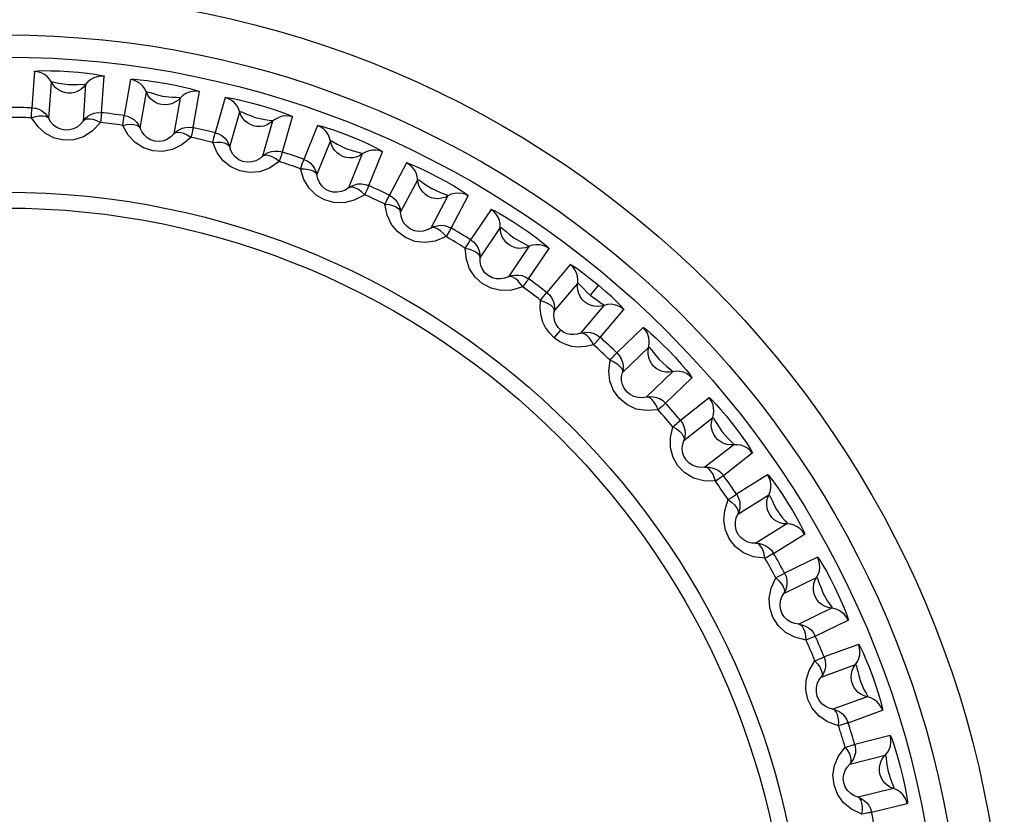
# Model space of a CAD drawing. Header units: millimetres. Extents: x 1158 to 2229, y -395 to 862.
# Tile 29 of 52: x 1784.62 to 1793.49, y 343.62 to 350.78. Entities that reach past the tile are written whole.
import ezdxf

# ---------------------------------------------------------------- set-up
doc = ezdxf.new("R2010")
doc.units = ezdxf.units.MM
doc.header["$LTSCALE"] = 30.734
doc.layers.get('0').update_dxf_attribs({"linetype": 'CONTINUOUS'})

msp = doc.modelspace()

# ---------------------------------------------------------------- linework, layer by layer
for p, q in [((1784.7517, 350.3122), (1784.7289, 349.9839)), ((1784.8832, 349.8862), (1784.9062, 350.2143)), ((1784.9061, 350.2143), (1784.9133, 350.2181)), ((1784.9133, 350.2181), (1784.9722, 350.2064)), ((1785.2137, 350.1927), (1785.1907, 349.8647)), ((1785.3571, 349.94), (1785.3802, 350.2682)), ((1785.6175, 350.2391), (1785.5605, 349.915)), ((1785.7038, 349.8017), (1785.7609, 350.1256)), ((1786.1807, 349.8056), (1786.238, 350.1297)), ((1786.0644, 350.072), (1786.0073, 349.7482)), ((1786.4709, 350.0759), (1786.3803, 349.7595)), ((1786.511, 349.6319), (1786.6016, 349.948)), ((1786.8979, 349.863), (1786.8073, 349.547)), ((1786.9857, 349.586), (1787.0765, 349.9022)), ((1787.3026, 349.8244), (1787.1794, 349.5192)), ((1787.296, 349.3787), (1787.4192, 349.6836)), ((1787.4192, 349.6836), (1787.4272, 349.685)), ((1787.4272, 349.685), (1787.4796, 349.6557)), ((1787.705, 349.5681), (1787.5818, 349.2632)), ((1787.7633, 349.2833), (1787.8867, 349.5884)), ((1788.1034, 349.4874), (1787.949, 349.1967)), ((1788.0503, 349.0448), (1788.2047, 349.3351)), ((1788.4768, 349.1904), (1788.3225, 348.9)), ((1788.5051, 348.9011), (1788.6597, 349.1916)), ((1788.8646, 349.0684), (1788.6807, 348.7956)), ((1788.7655, 348.6338), (1788.9494, 348.9064)), ((1789.069, 348.8134), (1789.1462, 348.7691)), ((1789.205, 348.7341), (1789.0211, 348.4615)), ((1789.2028, 348.4434), (1789.3869, 348.7161)), ((1789.5779, 348.5723), (1789.3665, 348.3201)), ((1789.4339, 348.1504), (1789.6453, 348.4023)), ((1789.6453, 348.4023), (1789.651, 348.4012)), ((1789.8323, 348.3853), (1789.7574, 348.2961)), ((1789.8814, 348.2041), (1789.67, 347.9522)), ((1789.8489, 347.9153), (1790.0605, 348.1673)), ((1789.4345, 347.9113), (1789.4922, 347.9801)), ((1790.2353, 348.0042), (1789.9987, 347.7755)), ((1790.0481, 347.5997), (1790.2846, 347.8281)), ((1790.4987, 347.6064), (1790.2622, 347.378)), ((1790.4362, 347.3225), (1790.673, 347.551)), ((1790.8298, 347.3706), (1790.5706, 347.1679)), ((1790.6013, 346.9879), (1790.8604, 347.1903)), ((1791.0502, 346.9474), (1790.7911, 346.745)), ((1790.9583, 346.6716), (1791.2177, 346.8741)), ((1791.3549, 346.6783), (1791.0759, 346.5038)), ((1791.0876, 346.3215), (1791.3664, 346.4958)), ((1791.5298, 346.2344), (1791.2509, 346.0601)), ((1791.4096, 345.9697), (1791.6887, 346.144)), ((1791.8046, 345.9349), (1791.5089, 345.7905)), ((1791.5015, 345.608), (1791.7971, 345.7522)), ((1791.9322, 345.4751), (1791.6366, 345.331)), ((1791.785, 345.2245), (1792.0808, 345.3686)), ((1792.1742, 345.1486), (1791.8651, 345.0359)), ((1791.8386, 344.8552), (1792.1476, 344.9676)), ((1792.253, 344.678), (1791.944, 344.5655)), ((1792.0805, 344.4441), (1792.3897, 344.5565)), ((1792.4596, 344.3279), (1792.1404, 344.2482)), ((1792.0952, 344.0712), (1792.4142, 344.1508)), ((1792.4888, 343.8517), (1792.1697, 343.7721)), ((1792.2927, 343.6371), (1792.612, 343.7166))]:
    msp.add_line(p, q)
for points in [[(1784.7479, 350.3123), (1784.7599, 350.3156), (1784.7895, 350.3179), (1784.8382, 350.319), (1784.9016, 350.3184), (1784.9775, 350.3158), (1785.0604, 350.311), (1785.1476, 350.304), (1785.2294, 350.2956), (1785.2957, 350.2869), (1785.3457, 350.2788), (1785.3746, 350.2724), (1785.384, 350.2678)], [(1784.8892, 350.2412), (1784.8678, 350.2647), (1784.8424, 350.2842), (1784.8139, 350.2989), (1784.7834, 350.3083), (1784.7517, 350.3122)], [(1785.0538, 350.1168), (1785.024, 350.1214), (1784.9951, 350.1311), (1784.968, 350.1456), (1784.9437, 350.1647), (1784.9228, 350.1877), (1784.8892, 350.2412)], [(1784.9722, 350.2064), (1785.0593, 350.1932), (1785.1069, 350.1938), (1785.1476, 350.1941)], [(1785.2137, 350.1927), (1785.1941, 350.1694), (1785.1708, 350.1497), (1785.1445, 350.1342), (1785.1158, 350.1233), (1785.0853, 350.1174), (1785.0538, 350.1168)], [(1785.1476, 350.1941), (1785.2073, 350.1976), (1785.2137, 350.1928)], [(1785.3802, 350.2682), (1785.3492, 350.2689), (1785.3181, 350.2641), (1785.288, 350.2538), (1785.2598, 350.2382), (1785.2348, 350.2177), (1785.2137, 350.1929)], [(1785.6138, 350.2396), (1785.6255, 350.2417), (1785.655, 350.2409), (1785.7039, 350.2368), (1785.7673, 350.2296), (1785.8429, 350.219), (1785.9247, 350.2056), (1786.0083, 350.19), (1786.0868, 350.1737), (1786.1525, 350.158), (1786.2028, 350.1443), (1786.2318, 350.1348), (1786.2416, 350.1289)], [(1785.7468, 350.1541), (1785.728, 350.1798), (1785.7048, 350.2018), (1785.678, 350.2194), (1785.6486, 350.2319), (1785.6175, 350.2391)], [(1785.8976, 350.0132), (1785.8683, 350.021), (1785.8406, 350.0336), (1785.8152, 350.0508), (1785.793, 350.0723), (1785.7747, 350.0975), (1785.7468, 350.1541)], [(1785.7608, 350.1256), (1785.769, 350.1277), (1785.7914, 350.1215), (1785.8238, 350.1121), (1785.8605, 350.102), (1785.9045, 350.0903)], [(1786.238, 350.1297), (1786.2072, 350.1336), (1786.1758, 350.132), (1786.1447, 350.125), (1786.1151, 350.1124), (1786.0881, 350.0946), (1786.0645, 350.0721)], [(1786.0644, 350.072), (1786.0425, 350.0509), (1786.0173, 350.0337), (1785.9896, 350.021), (1785.9598, 350.0132), (1785.9289, 350.0105), (1785.8976, 350.0132)], [(1785.9045, 350.0903), (1785.9926, 350.0797), (1786.0328, 350.0789), (1786.0583, 350.0781), (1786.0645, 350.0721)], [(1786.4672, 350.0768), (1786.4792, 350.0776), (1786.5084, 350.0737), (1786.5566, 350.0646), (1786.6189, 350.0509), (1786.693, 350.0323), (1786.7729, 350.0104), (1786.8545, 349.9863), (1786.9308, 349.9618), (1786.9945, 349.9393), (1787.0431, 349.9205), (1787.071, 349.9079), (1787.0801, 349.9011)], [(1786.5906, 349.9779), (1786.5746, 350.0054), (1786.5538, 350.0297), (1786.529, 350.05), (1786.5011, 350.0655), (1786.4709, 350.0759)], [(1784.7258, 349.8942), (1784.7267, 349.9187), (1784.7272, 349.94), (1784.7277, 349.9577), (1784.7281, 349.9711), (1784.7283, 349.9799), (1784.7285, 349.9839)], [(1784.7289, 349.9839), (1784.7611, 349.9799), (1784.7918, 349.9703), (1784.82, 349.9557), (1784.845, 349.9364), (1784.8664, 349.913), (1784.8833, 349.8861)], [(1785.1906, 349.8646), (1785.2105, 349.8883), (1785.2342, 349.9082), (1785.2606, 349.9236), (1785.2899, 349.9345), (1785.3225, 349.9403), (1785.3571, 349.94)], [(1785.3511, 349.9405), (1785.3535, 349.9389), (1785.358, 349.9359), (1785.3589, 349.9318), (1785.3559, 349.9263), (1785.3548, 349.9189), (1785.3542, 349.9094)], [(1786.7258, 349.822), (1786.6975, 349.8327), (1786.6713, 349.8482), (1786.6478, 349.868), (1786.628, 349.8917), (1786.6124, 349.9186), (1786.5906, 349.9779)], [(1786.6016, 349.9481), (1786.6099, 349.9493), (1786.6316, 349.9408), (1786.6628, 349.9281), (1786.6982, 349.9142), (1786.7408, 349.8979)], [(1784.7258, 349.8942), (1784.7614, 349.9051), (1784.7952, 349.9112), (1784.8255, 349.9123), (1784.851, 349.9084), (1784.8706, 349.8995), (1784.8832, 349.8862)], [(1785.3477, 349.8507), (1785.2739, 349.7747), (1785.1947, 349.7233), (1785.1069, 349.6969), (1785.0177, 349.6936), (1784.9321, 349.7118), (1784.8527, 349.7514), (1784.7847, 349.812), (1784.7258, 349.8942)], [(1785.1907, 349.8647), (1785.1678, 349.8362), (1785.139, 349.8123), (1785.105, 349.7943), (1785.0672, 349.7842), (1785.0276, 349.783), (1784.9892, 349.7909), (1784.9551, 349.8065), (1784.9257, 349.8284), (1784.9015, 349.8555), (1784.8832, 349.8862)], [(1785.3477, 349.8507), (1785.3133, 349.8669), (1785.2815, 349.8772), (1785.2514, 349.8822), (1785.2256, 349.8822), (1785.2056, 349.8765), (1785.1907, 349.8647)], [(1785.3542, 349.9094), (1785.3496, 349.8686), (1785.3477, 349.8507)], [(1785.548, 349.8261), (1785.5515, 349.8504), (1785.5542, 349.8716), (1785.5565, 349.8891), (1785.5584, 349.9023), (1785.5595, 349.911), (1785.5601, 349.915)], [(1785.548, 349.8261), (1785.5846, 349.8332), (1785.6188, 349.8358), (1785.6491, 349.8337), (1785.6741, 349.8271), (1785.6926, 349.8163), (1785.7038, 349.8017)], [(1785.5605, 349.915), (1785.5921, 349.9077), (1785.6216, 349.8949), (1785.6481, 349.8774), (1785.671, 349.8556), (1785.6898, 349.8301), (1785.7038, 349.8016)], [(1786.8979, 349.863), (1786.874, 349.8443), (1786.8471, 349.8299), (1786.8181, 349.8201), (1786.7878, 349.8154), (1786.7567, 349.816), (1786.7258, 349.822)], [(1786.7408, 349.8979), (1786.8273, 349.8782), (1786.8671, 349.8732), (1786.8924, 349.8698), (1786.898, 349.8631)], [(1787.0765, 349.9022), (1787.0463, 349.9093), (1787.015, 349.9111), (1786.9833, 349.9073), (1786.9526, 349.8979), (1786.9238, 349.883), (1786.898, 349.8631)], [(1786.162, 349.7178), (1786.0806, 349.6499), (1785.9964, 349.6071), (1785.9064, 349.5901), (1785.8174, 349.5961), (1785.7342, 349.6231), (1785.6594, 349.6708), (1785.5981, 349.7382), (1785.548, 349.8261)], [(1786.0073, 349.7482), (1785.9815, 349.7223), (1785.9505, 349.7015), (1785.9147, 349.6872), (1785.8761, 349.681), (1785.8366, 349.6839), (1785.7992, 349.6958), (1785.7669, 349.7149), (1785.7399, 349.7398), (1785.7187, 349.7692), (1785.7038, 349.8017)], [(1786.0072, 349.7481), (1786.0295, 349.7696), (1786.0551, 349.7869), (1786.0829, 349.7994), (1786.1132, 349.8072), (1786.1463, 349.8096), (1786.1807, 349.8056)], [(1786.162, 349.7178), (1786.1294, 349.7375), (1786.0989, 349.7511), (1786.0695, 349.7593), (1786.0438, 349.7619), (1786.0233, 349.7584), (1786.0073, 349.7482)], [(1786.1746, 349.7756), (1786.1658, 349.7354), (1786.162, 349.7178)], [(1786.1748, 349.8068), (1786.177, 349.805), (1786.1812, 349.8015), (1786.1816, 349.7973), (1786.178, 349.7922), (1786.1762, 349.7849), (1786.1746, 349.7756)], [(1786.3586, 349.6724), (1786.3646, 349.6963), (1786.3695, 349.717), (1786.3737, 349.7342), (1786.3769, 349.7472), (1786.3789, 349.7557), (1786.3799, 349.7596)], [(1786.3803, 349.7595), (1786.411, 349.749), (1786.439, 349.7332), (1786.4636, 349.713), (1786.484, 349.689), (1786.5001, 349.6616), (1786.511, 349.6318)], [(1787.299, 349.8257), (1787.3114, 349.8252), (1787.3402, 349.8182), (1787.3869, 349.8042), (1787.4471, 349.7841), (1787.5184, 349.7581), (1787.5959, 349.7279), (1787.6766, 349.6943), (1787.7519, 349.661), (1787.8122, 349.6323), (1787.8572, 349.6091), (1787.8827, 349.5942), (1787.8902, 349.5868)], [(1787.4114, 349.7144), (1787.3983, 349.7434), (1787.3802, 349.7698), (1787.3576, 349.7926), (1787.3315, 349.8109), (1787.3026, 349.8244)], [(1786.3586, 349.6724), (1786.3958, 349.6757), (1786.4301, 349.6747), (1786.46, 349.6695), (1786.4841, 349.6603), (1786.5014, 349.6476), (1786.511, 349.6319)], [(1786.958, 349.5006), (1786.8699, 349.4416), (1786.7817, 349.4078), (1786.6904, 349.4003), (1786.6025, 349.4156), (1786.5226, 349.4511), (1786.4532, 349.5063), (1786.3992, 349.5798), (1786.3586, 349.6724)], [(1787.5296, 349.5453), (1787.5026, 349.5589), (1787.4781, 349.577), (1787.4568, 349.5992), (1787.4395, 349.6248), (1787.4269, 349.6532), (1787.4114, 349.7144)], [(1787.4796, 349.6557), (1787.5584, 349.6162), (1787.6038, 349.6021), (1787.6426, 349.5898)], [(1786.8073, 349.547), (1786.7789, 349.5239), (1786.7458, 349.5064), (1786.7088, 349.4959), (1786.6698, 349.4938), (1786.6308, 349.5009), (1786.5948, 349.5166), (1786.5647, 349.539), (1786.5405, 349.5666), (1786.5225, 349.598), (1786.511, 349.6319)], [(1786.8072, 349.5469), (1786.8316, 349.5659), (1786.8588, 349.5804), (1786.8878, 349.59), (1786.9188, 349.5946), (1786.9519, 349.5935), (1786.9857, 349.586)], [(1786.9799, 349.5877), (1786.982, 349.5857), (1786.9858, 349.5818), (1786.9858, 349.5776), (1786.9816, 349.5729), (1786.979, 349.5658), (1786.9765, 349.5567)], [(1787.705, 349.5681), (1787.6792, 349.552), (1787.651, 349.5404), (1787.6212, 349.5337), (1787.5905, 349.5322), (1787.5596, 349.5361), (1787.5296, 349.5453)], [(1787.6426, 349.5898), (1787.7004, 349.5747), (1787.7051, 349.5681)], [(1787.8867, 349.5884), (1787.8574, 349.5986), (1787.8264, 349.6036), (1787.7946, 349.6032), (1787.763, 349.597), (1787.7328, 349.5853), (1787.7051, 349.5682)], [(1786.958, 349.5006), (1786.9276, 349.5236), (1786.8987, 349.5403), (1786.8702, 349.5515), (1786.845, 349.5568), (1786.8243, 349.5554), (1786.8073, 349.5469)], [(1786.9765, 349.5567), (1786.9635, 349.5177), (1786.958, 349.5006)], [(1787.1488, 349.4349), (1787.1572, 349.458), (1787.1642, 349.4781), (1787.1702, 349.4947), (1787.1747, 349.5073), (1787.1776, 349.5156), (1787.1791, 349.5194)], [(1787.1794, 349.5192), (1787.2088, 349.5055), (1787.2351, 349.4869), (1787.2573, 349.4643), (1787.2752, 349.4382), (1787.2883, 349.4093), (1787.2961, 349.3785)], [(1788.1, 349.489), (1788.1118, 349.4873), (1788.1397, 349.4774), (1788.1849, 349.4585), (1788.243, 349.4321), (1788.3116, 349.3986), (1788.3852, 349.3605), (1788.46, 349.3199), (1788.5295, 349.2801), (1788.5872, 349.2449), (1788.6308, 349.2164), (1788.6554, 349.1983), (1788.6629, 349.1897)], [(1788.2001, 349.3666), (1788.1901, 349.3968), (1788.1749, 349.4249), (1788.1548, 349.4499), (1788.1308, 349.4709), (1788.1034, 349.4874)], [(1787.7268, 349.2013), (1787.6331, 349.1518), (1787.5419, 349.1275), (1787.4503, 349.1295), (1787.3644, 349.1539), (1787.2887, 349.1976), (1787.2254, 349.2598), (1787.1794, 349.3385), (1787.1488, 349.4349)], [(1787.1488, 349.4349), (1787.186, 349.4342), (1787.22, 349.4296), (1787.2492, 349.4213), (1787.2723, 349.4097), (1787.2881, 349.3952), (1787.296, 349.3786)], [(1787.5818, 349.2632), (1787.5512, 349.2432), (1787.5165, 349.2293), (1787.4785, 349.2228), (1787.4395, 349.2247), (1787.4015, 349.2358), (1787.3674, 349.2552), (1787.3397, 349.2806), (1787.3185, 349.3106), (1787.3039, 349.3438), (1787.296, 349.3787)], [(1787.5817, 349.2631), (1787.608, 349.2795), (1787.6366, 349.2911), (1787.6664, 349.2976), (1787.6977, 349.2989), (1787.7305, 349.2944), (1787.7633, 349.2833)], [(1788.3, 349.186), (1788.2745, 349.2024), (1788.2521, 349.223), (1788.2333, 349.2472), (1788.2188, 349.2745), (1788.2091, 349.3041), (1788.2001, 349.3666)], [(1788.2047, 349.3351), (1788.2131, 349.3347), (1788.2325, 349.3218), (1788.2604, 349.3028), (1788.2921, 349.2819), (1788.3304, 349.2572)], [(1787.7268, 349.2013), (1787.6991, 349.2274), (1787.672, 349.247), (1787.6449, 349.2611), (1787.6204, 349.269), (1787.5996, 349.2698), (1787.5818, 349.2632)], [(1787.7511, 349.2552), (1787.7342, 349.2178), (1787.7268, 349.2013)], [(1787.7578, 349.2857), (1787.7596, 349.2835), (1787.763, 349.2792), (1787.7625, 349.275), (1787.7579, 349.2707), (1787.7546, 349.264), (1787.7511, 349.2552)], [(1788.3304, 349.2572), (1788.4109, 349.2199), (1788.4488, 349.2067), (1788.4729, 349.1981), (1788.4769, 349.1904)], [(1788.6597, 349.1916), (1788.6316, 349.2048), (1788.6013, 349.213), (1788.5696, 349.2159), (1788.5375, 349.2131), (1788.5063, 349.2046), (1788.477, 349.1904)], [(1787.9097, 349.1161), (1787.9205, 349.1381), (1787.9296, 349.1574), (1787.9373, 349.1733), (1787.9431, 349.1853), (1787.9468, 349.1933), (1787.9487, 349.1969)], [(1787.949, 349.1967), (1787.9768, 349.18), (1788.001, 349.1588), (1788.0208, 349.1339), (1788.0358, 349.1061), (1788.0458, 349.076), (1788.0503, 349.0446)], [(1788.4768, 349.1904), (1788.4495, 349.177), (1788.4202, 349.1685), (1788.3899, 349.165), (1788.3592, 349.1667), (1788.3289, 349.1737), (1788.3, 349.186)], [(1788.4602, 348.8234), (1788.3618, 348.7839), (1788.2685, 348.7692), (1788.1777, 348.7809), (1788.0948, 348.8141), (1788.0241, 348.8654), (1787.9676, 348.9339), (1787.9301, 349.017), (1787.9097, 349.1161)], [(1787.9097, 349.1161), (1787.9467, 349.1115), (1787.98, 349.1034), (1788.0082, 349.0921), (1788.0299, 349.0781), (1788.0442, 349.062), (1788.0503, 349.0447)], [(1788.3225, 348.9), (1788.2899, 348.8833), (1788.2539, 348.8732), (1788.2155, 348.8706), (1788.1769, 348.8767), (1788.1402, 348.8917), (1788.1083, 348.9145), (1788.0835, 348.9426), (1788.0656, 348.9747), (1788.0545, 349.0092), (1788.0503, 349.0448)], [(1788.8614, 349.0704), (1788.8728, 349.0676), (1788.8993, 349.055), (1788.9421, 349.0315), (1788.9971, 348.9992), (1789.0621, 348.9586), (1789.1321, 348.9126), (1789.2044, 348.8627), (1789.2711, 348.8145), (1789.3235, 348.7744), (1789.3619, 348.7429), (1789.3837, 348.723), (1789.39, 348.7139)], [(1788.9482, 348.9382), (1788.9414, 348.9693), (1788.9292, 348.9989), (1788.9119, 349.0259), (1788.8901, 349.0493), (1788.8646, 349.0684)], [(1788.3223, 348.9), (1788.3502, 348.9135), (1788.3799, 348.922), (1788.4102, 348.9254), (1788.4414, 348.9234), (1788.4736, 348.9155), (1788.5051, 348.9011)], [(1788.4602, 348.8234), (1788.4353, 348.8522), (1788.4105, 348.8745), (1788.385, 348.8914), (1788.3614, 348.9018), (1788.3408, 348.9048), (1788.3224, 348.9)], [(1788.49, 348.8744), (1788.4692, 348.8389), (1788.4602, 348.8234)], [(1788.4998, 348.904), (1788.5014, 348.9016), (1788.5043, 348.897), (1788.5034, 348.8929), (1788.4984, 348.8891), (1788.4944, 348.8828), (1788.49, 348.8744)], [(1789.0286, 348.7482), (1789.005, 348.7672), (1788.9848, 348.79), (1788.9687, 348.8161), (1788.9571, 348.8447), (1788.9506, 348.8751), (1788.9482, 348.9382)], [(1788.9494, 348.9065), (1788.9572, 348.9063), (1789.001, 348.8683)], [(1789.001, 348.8683), (1789.0321, 348.8433), (1789.069, 348.8134)], [(1788.6332, 348.7194), (1788.6462, 348.7402), (1788.6573, 348.7584), (1788.6666, 348.7735), (1788.6736, 348.7848), (1788.6782, 348.7924), (1788.6804, 348.7958)], [(1788.6807, 348.7956), (1788.7066, 348.776), (1788.7284, 348.7524), (1788.7455, 348.7256), (1788.7575, 348.6964), (1788.7643, 348.6654), (1788.7655, 348.6337)], [(1789.1462, 348.7691), (1789.2018, 348.7417), (1789.205, 348.7341)], [(1789.15, 348.3708), (1789.0481, 348.3419), (1788.9538, 348.337), (1788.8646, 348.3581), (1788.7857, 348.3998), (1788.7207, 348.4582), (1788.6717, 348.5322), (1788.6431, 348.6187), (1788.6332, 348.7194)], [(1788.6332, 348.7194), (1788.6695, 348.711), (1788.7018, 348.6995), (1788.7286, 348.6853), (1788.7487, 348.6691), (1788.7613, 348.6517), (1788.7655, 348.6338)], [(1789.205, 348.7341), (1789.1764, 348.7236), (1789.1464, 348.7182), (1789.1158, 348.7179), (1789.0855, 348.7228), (1789.0561, 348.733), (1789.0286, 348.7482)], [(1789.3869, 348.7161), (1789.3604, 348.7322), (1789.3311, 348.7436), (1789.2998, 348.7498), (1789.2677, 348.7503), (1789.2358, 348.7451), (1789.2051, 348.7341)], [(1789.0211, 348.4615), (1788.987, 348.4482), (1788.9501, 348.4419), (1788.9116, 348.4434), (1788.8739, 348.4534), (1788.839, 348.4722), (1788.8096, 348.4982), (1788.7879, 348.5288), (1788.7734, 348.5625), (1788.766, 348.598), (1788.7655, 348.6338)], [(1789.5749, 348.5746), (1789.5877, 348.5694), (1789.6137, 348.5534), (1789.6535, 348.5258), (1789.7045, 348.4879), (1789.7639, 348.4414), (1789.8323, 348.3853)], [(1789.6474, 348.434), (1789.6439, 348.4657), (1789.6348, 348.4963), (1789.6204, 348.525), (1789.6012, 348.5505), (1789.5779, 348.5723)], [(1789.021, 348.4614), (1789.05, 348.4719), (1789.0805, 348.4773), (1789.111, 348.4775), (1789.1418, 348.4723), (1789.173, 348.461), (1789.2028, 348.4434)], [(1789.15, 348.3708), (1789.1283, 348.402), (1789.1059, 348.4268), (1789.0824, 348.4463), (1789.06, 348.4591), (1789.0398, 348.4643), (1789.021, 348.4614)], [(1789.185, 348.4184), (1789.1606, 348.3853), (1789.15, 348.3708)], [(1789.1979, 348.4469), (1789.1992, 348.4443), (1789.2016, 348.4395), (1789.2003, 348.4354), (1789.1949, 348.4322), (1789.1902, 348.4263), (1789.185, 348.4184)], [(1789.7075, 348.2366), (1789.686, 348.2579), (1789.6683, 348.2827), (1789.655, 348.3104), (1789.6465, 348.3401), (1789.6432, 348.371), (1789.6474, 348.434)], [(1789.3112, 348.2493), (1789.3264, 348.2687), (1789.3393, 348.2856), (1789.3501, 348.2996), (1789.3583, 348.3102), (1789.3636, 348.3172), (1789.3661, 348.3203)], [(1789.651, 348.4012), (1789.6816, 348.3715), (1789.7037, 348.3491), (1789.7276, 348.3229), (1789.7574, 348.2961)], [(1790.0633, 348.1647), (1790.0556, 348.177), (1790.0346, 348.2005), (1789.9987, 348.2364), (1789.9516, 348.2809), (1789.8965, 348.3302), (1789.8323, 348.3853)], [(1789.4345, 347.9113), (1789.391, 347.9556), (1789.3566, 348.0032), (1789.331, 348.0534), (1789.3148, 348.1096), (1789.3083, 348.1752), (1789.3112, 348.2493)], [(1789.3112, 348.2493), (1789.3464, 348.2372), (1789.3774, 348.2223), (1789.4026, 348.2054), (1789.4209, 348.1872), (1789.4315, 348.1685), (1789.4339, 348.1503)], [(1789.3665, 348.3201), (1789.3902, 348.2979), (1789.4094, 348.2722), (1789.4236, 348.2437), (1789.4325, 348.2134), (1789.436, 348.1819), (1789.4339, 348.1502)], [(1789.8814, 348.2041), (1789.8519, 348.1968), (1789.8215, 348.1945), (1789.7911, 348.1974), (1789.7614, 348.2054), (1789.7332, 348.2186), (1789.7075, 348.2366)], [(1789.7574, 348.2961), (1789.7893, 348.2712), (1789.8195, 348.2521), (1789.8458, 348.2337), (1789.8667, 348.2187), (1789.88, 348.2093), (1789.8814, 348.2041)], [(1789.4922, 347.9801), (1789.4687, 348.0043), (1789.451, 348.0313), (1789.4393, 348.0593), (1789.4326, 348.0884), (1789.4307, 348.1192), (1789.4339, 348.1504)], [(1790.0605, 348.1673), (1790.0358, 348.186), (1790.0078, 348.2004), (1789.9774, 348.2098), (1789.9455, 348.2137), (1789.9132, 348.2119), (1789.8815, 348.2042)], [(1789.67, 347.9522), (1789.64, 347.9437), (1789.6094, 347.9402), (1789.5796, 347.9417), (1789.5499, 347.9484), (1789.5202, 347.961), (1789.4922, 347.9801)], [(1790.2326, 348.0068), (1790.2445, 348.0006), (1790.2683, 347.9823), (1790.3048, 347.9509), (1790.3507, 347.9088), (1790.4043, 347.857), (1790.4619, 347.7989), (1790.5216, 347.7359), (1790.5769, 347.675), (1790.6212, 347.6233), (1790.6539, 347.5827), (1790.6715, 347.5582), (1790.6755, 347.5482)], [(1790.29, 347.8595), (1790.2899, 347.8913), (1790.284, 347.9228), (1790.2727, 347.9528), (1790.2563, 347.9802), (1790.2353, 348.0042)], [(1789.7888, 347.8486), (1789.7158, 347.8328), (1789.6498, 347.8278), (1789.5917, 347.8342), (1789.538, 347.8508), (1789.4853, 347.8763), (1789.4345, 347.9113)], [(1789.6699, 347.9522), (1789.6999, 347.9596), (1789.7308, 347.9618), (1789.7611, 347.9588), (1789.7912, 347.9504), (1789.8211, 347.9359), (1789.8489, 347.9153)], [(1789.7888, 347.8486), (1789.7704, 347.8819), (1789.7508, 347.9089), (1789.7294, 347.9308), (1789.7085, 347.9458), (1789.689, 347.9531), (1789.67, 347.9522)], [(1789.8285, 347.8923), (1789.8009, 347.8619), (1789.7888, 347.8486)], [(1789.8443, 347.9192), (1789.8454, 347.9166), (1789.8473, 347.9115), (1789.8455, 347.9076), (1789.8399, 347.905), (1789.8346, 347.8996), (1789.8285, 347.8923)], [(1790.3292, 347.6569), (1790.3101, 347.6803), (1790.295, 347.7069), (1790.2846, 347.7357), (1790.2793, 347.7662), (1790.2792, 347.7973), (1790.29, 347.8595)], [(1790.2846, 347.8282), (1790.2924, 347.8251), (1790.307, 347.8069), (1790.3276, 347.7802), (1790.3514, 347.7505), (1790.3801, 347.7151)], [(1790.3695, 347.2625), (1790.2637, 347.2554), (1790.1705, 347.2702), (1790.0876, 347.3094), (1790.0192, 347.3666), (1789.9677, 347.4373), (1789.9352, 347.5198), (1789.9252, 347.6104), (1789.9364, 347.711)], [(1789.9364, 347.711), (1789.9535, 347.7286), (1789.9681, 347.7441), (1789.9803, 347.7569), (1789.9896, 347.7665), (1789.9956, 347.773), (1789.9984, 347.7758)], [(1789.9364, 347.711), (1789.9702, 347.6952), (1789.9994, 347.6772), (1790.0226, 347.6577), (1790.039, 347.6377), (1790.0476, 347.618), (1790.0481, 347.5997)], [(1789.9987, 347.7755), (1790.02, 347.751), (1790.0364, 347.7234), (1790.0475, 347.6937), (1790.0533, 347.6626), (1790.0534, 347.6308), (1790.048, 347.5996)], [(1790.3801, 347.7151), (1790.4451, 347.6548), (1790.4772, 347.6306), (1790.4973, 347.6149), (1790.4988, 347.6064)], [(1790.4987, 347.6064), (1790.4686, 347.6022), (1790.4381, 347.6031), (1790.4082, 347.6091), (1790.3795, 347.6202), (1790.3529, 347.6363), (1790.3292, 347.6569)], [(1790.2622, 347.378), (1790.2261, 347.3722), (1790.1887, 347.3736), (1790.1514, 347.383), (1790.1165, 347.4007), (1790.0863, 347.4263), (1790.063, 347.4579), (1790.0481, 347.4923), (1790.0409, 347.5283), (1790.0411, 347.5646), (1790.0481, 347.5997)], [(1790.673, 347.551), (1790.6504, 347.5723), (1790.6241, 347.5895), (1790.5948, 347.602), (1790.5635, 347.6092), (1790.5311, 347.6108), (1790.4989, 347.6064)], [(1790.2621, 347.3779), (1790.2927, 347.3822), (1790.3236, 347.3812), (1790.3535, 347.375), (1790.3825, 347.3635), (1790.4107, 347.346), (1790.4362, 347.3225)], [(1790.3695, 347.2625), (1790.3547, 347.2976), (1790.338, 347.3265), (1790.319, 347.3504), (1790.2998, 347.3676), (1790.2811, 347.3768), (1790.2621, 347.378)], [(1790.8274, 347.3735), (1790.8375, 347.3672), (1790.8589, 347.3468), (1790.8926, 347.3111), (1790.9349, 347.2633), (1790.9839, 347.2048), (1791.0357, 347.1401), (1791.0875, 347.0726), (1791.1348, 347.008), (1791.1732, 346.9523), (1791.2014, 346.9085), (1791.2166, 346.882), (1791.2199, 346.8711)], [(1790.8691, 347.2209), (1790.8723, 347.2526), (1790.8697, 347.2845), (1790.8616, 347.3155), (1790.8482, 347.3445), (1790.8298, 347.3706)], [(1790.4321, 347.3269), (1790.4329, 347.3242), (1790.4342, 347.3189), (1790.4321, 347.3152), (1790.4261, 347.3132), (1790.4204, 347.3084), (1790.4136, 347.3018), (1790.4049, 347.2941), (1790.3947, 347.285), (1790.3829, 347.2745), (1790.3695, 347.2625)], [(1790.5019, 347.1102), (1790.5207, 347.1259), (1790.5369, 347.1398), (1790.5503, 347.1513), (1790.5606, 347.1599), (1790.5672, 347.1656), (1790.5704, 347.1682)], [(1790.5706, 347.1679), (1790.5892, 347.1413), (1790.6026, 347.1121), (1790.6106, 347.0814), (1790.613, 347.0498), (1790.6099, 347.0183), (1790.6013, 346.9877)], [(1790.8868, 347.0154), (1790.8703, 347.0407), (1790.8581, 347.0686), (1790.8508, 347.0984), (1790.8487, 347.1293), (1790.8519, 347.1602), (1790.8691, 347.2209)], [(1790.8604, 347.1904), (1790.8679, 347.1865), (1790.8805, 347.1669), (1790.8982, 347.1382), (1790.9187, 347.1062), (1790.9436, 347.068)], [(1790.8857, 346.6189), (1790.7798, 346.6229), (1790.6886, 346.6474), (1790.6103, 346.695), (1790.5482, 346.759), (1790.5044, 346.8347), (1790.4807, 346.9202), (1790.4802, 347.0114), (1790.5019, 347.1102)], [(1790.5019, 347.1102), (1790.5338, 347.091), (1790.561, 347.07), (1790.5821, 347.0482), (1790.5962, 347.0266), (1790.6028, 347.0061), (1790.6013, 346.9878)], [(1791.0502, 346.9474), (1791.0198, 346.9463), (1790.9896, 346.9504), (1790.9604, 346.9596), (1790.9331, 346.9736), (1790.9083, 346.9924), (1790.8868, 347.0154)], [(1790.9436, 347.068), (1791.0019, 347.0012), (1791.0313, 346.9737), (1791.0497, 346.9561), (1791.0503, 346.9474)], [(1790.7911, 346.745), (1790.7546, 346.7429), (1790.7176, 346.7483), (1790.6814, 346.7616), (1790.6486, 346.7828), (1790.6212, 346.8114), (1790.6014, 346.8453), (1790.5901, 346.8811), (1790.5868, 346.9176), (1790.5907, 346.9537), (1790.6013, 346.9879)], [(1791.2177, 346.8741), (1791.1975, 346.8976), (1791.1731, 346.9175), (1791.1453, 346.933), (1791.1149, 346.9435), (1791.0829, 346.9484), (1791.0503, 346.9474)], [(1790.791, 346.7449), (1790.8219, 346.746), (1790.8525, 346.7417), (1790.8815, 346.7324), (1790.9093, 346.718), (1790.9354, 346.6976), (1790.9583, 346.6716)], [(1790.8857, 346.6189), (1790.8747, 346.6553), (1790.8611, 346.6858), (1790.8447, 346.7116), (1790.8274, 346.7307), (1790.8098, 346.7418), (1790.791, 346.745)], [(1790.9337, 346.6534), (1790.9003, 346.6294), (1790.8857, 346.6189)], [(1790.9547, 346.6765), (1790.9552, 346.6736), (1790.956, 346.6683), (1790.9535, 346.6648), (1790.9474, 346.6634), (1790.9411, 346.6593), (1790.9337, 346.6534)], [(1791.3527, 346.6814), (1791.3632, 346.6727), (1791.3827, 346.6499), (1791.4118, 346.6116), (1791.4478, 346.5611), (1791.4891, 346.4998), (1791.5331, 346.4314), (1791.5786, 346.3572), (1791.6202, 346.2858), (1791.6528, 346.226), (1791.6764, 346.1795), (1791.6886, 346.1516), (1791.6906, 346.1407)], [(1791.3783, 346.5253), (1791.3847, 346.5565), (1791.3855, 346.5885), (1791.3807, 346.6202), (1791.3703, 346.6504), (1791.3549, 346.6783)], [(1791.0015, 346.4536), (1791.0219, 346.4673), (1791.0394, 346.4794), (1791.054, 346.4894), (1791.065, 346.4969), (1791.0722, 346.5019), (1791.0756, 346.5041)], [(1791.0759, 346.5038), (1791.0778, 346.5009), (1791.0795, 346.4982), (1791.081, 346.4958), (1791.0823, 346.4935), (1791.0837, 346.4911), (1791.085, 346.4887)], [(1791.085, 346.4887), (1791.0968, 346.4623), (1791.1041, 346.4343), (1791.1069, 346.4054), (1791.105, 346.3765), (1791.0985, 346.3483), (1791.0875, 346.3214)], [(1791.3744, 346.319), (1791.3606, 346.3459), (1791.3514, 346.375), (1791.3473, 346.4054), (1791.3484, 346.4363), (1791.3548, 346.4667), (1791.3783, 346.5253)], [(1791.3665, 346.4958), (1791.3735, 346.4913), (1791.384, 346.4703), (1791.3987, 346.4393), (1791.4161, 346.4049), (1791.437, 346.3645)], [(1791.3319, 345.9249), (1791.2273, 345.9398), (1791.1394, 345.9735), (1791.0666, 346.0286), (1791.0114, 346.0985), (1790.9755, 346.1785), (1790.9605, 346.2664), (1790.9695, 346.3573), (1791.0015, 346.4536)], [(1791.0015, 346.4536), (1791.0312, 346.4312), (1791.056, 346.4074), (1791.0748, 346.3836), (1791.0866, 346.3606), (1791.0909, 346.3396), (1791.0876, 346.3215)], [(1791.2509, 346.0601), (1791.2144, 346.0619), (1791.1781, 346.0711), (1791.1435, 346.0881), (1791.1132, 346.1127), (1791.0889, 346.144), (1791.0727, 346.1798), (1791.0653, 346.2165), (1791.0658, 346.2532), (1791.0734, 346.2887), (1791.0876, 346.3215)], [(1791.5298, 346.2344), (1791.4994, 346.2365), (1791.4698, 346.2437), (1791.4418, 346.2559), (1791.416, 346.2727), (1791.3933, 346.2939), (1791.3744, 346.319)], [(1791.437, 346.3645), (1791.488, 346.2922), (1791.514, 346.2621), (1791.5303, 346.2429), (1791.5298, 346.2344)], [(1791.6887, 346.144), (1791.671, 346.1695), (1791.6489, 346.1918), (1791.6228, 346.2101), (1791.5937, 346.2237), (1791.5624, 346.2319), (1791.5299, 346.2344)], [(1791.2508, 346.0601), (1791.2816, 346.0579), (1791.3116, 346.0505), (1791.3396, 346.0382), (1791.3656, 346.0209), (1791.3895, 345.998), (1791.4096, 345.9697)], [(1791.3319, 345.9249), (1791.3247, 345.9622), (1791.3144, 345.994), (1791.3007, 346.0214), (1791.2855, 346.0422), (1791.2692, 346.0551), (1791.2509, 346.0601)], [(1791.3831, 345.9542), (1791.3474, 345.9338), (1791.3319, 345.9249)], [(1791.4065, 345.9749), (1791.4067, 345.972), (1791.4069, 345.9666), (1791.404, 345.9635), (1791.3978, 345.9627), (1791.3912, 345.9592), (1791.3831, 345.9542)], [(1791.8028, 345.9382), (1791.8114, 345.9299), (1791.8281, 345.9056), (1791.8536, 345.8637), (1791.8851, 345.8081), (1791.9208, 345.7407), (1791.9581, 345.6667), (1791.9947, 345.5899), (1792.0275, 345.5168), (1792.0535, 345.4544), (1792.072, 345.4057), (1792.0813, 345.3766), (1792.0823, 345.3652)], [(1791.8119, 345.7803), (1791.8216, 345.8107), (1791.8258, 345.8424), (1791.8242, 345.8744), (1791.8171, 345.9055), (1791.8046, 345.9349)], [(1791.4297, 345.7484), (1791.4514, 345.7598), (1791.4701, 345.7701), (1791.4856, 345.7785), (1791.4974, 345.7848), (1791.5051, 345.789), (1791.5087, 345.7909)], [(1791.5089, 345.7905), (1791.5216, 345.7606), (1791.5287, 345.7293), (1791.53, 345.6976), (1791.5259, 345.6662), (1791.5162, 345.636), (1791.5014, 345.6079)], [(1791.7865, 345.5756), (1791.7756, 345.6038), (1791.7695, 345.6336), (1791.7685, 345.6643), (1791.7729, 345.6949), (1791.7824, 345.7245), (1791.8119, 345.7803)], [(1791.7971, 345.7522), (1791.8036, 345.7469), (1791.8118, 345.7251), (1791.8232, 345.6934), (1791.8366, 345.6578), (1791.8529, 345.6152)], [(1791.703, 345.188), (1791.6002, 345.2139), (1791.5161, 345.2569), (1791.4494, 345.3197), (1791.402, 345.3953), (1791.3749, 345.4784), (1791.3695, 345.567), (1791.388, 345.6562), (1791.4297, 345.7484)], [(1791.4297, 345.7484), (1791.4569, 345.7229), (1791.4791, 345.6968), (1791.4953, 345.6711), (1791.5046, 345.647), (1791.5067, 345.6256), (1791.5015, 345.608)], [(1791.6366, 345.331), (1791.6005, 345.3366), (1791.5654, 345.3495), (1791.5328, 345.3701), (1791.5051, 345.3976), (1791.4843, 345.4313), (1791.4719, 345.4686), (1791.4684, 345.5059), (1791.4727, 345.5424), (1791.484, 345.5768), (1791.5015, 345.608)], [(1791.9322, 345.4751), (1791.9022, 345.4804), (1791.8735, 345.4907), (1791.8469, 345.5057), (1791.8231, 345.5251), (1791.8027, 345.5486), (1791.7865, 345.5756)], [(1791.8529, 345.6152), (1791.8962, 345.5378), (1791.9191, 345.5048), (1791.9335, 345.4837), (1791.9322, 345.4751)], [(1792.0808, 345.3686), (1792.0659, 345.3958), (1792.0462, 345.4203), (1792.0222, 345.4413), (1791.9946, 345.4579), (1791.9644, 345.4693), (1791.9323, 345.4751)], [(1791.6365, 345.331), (1791.6669, 345.3256), (1791.696, 345.3151), (1791.7225, 345.2999), (1791.7466, 345.28), (1791.768, 345.2547), (1791.785, 345.2245)], [(1791.703, 345.188), (1791.6998, 345.2259), (1791.6928, 345.2586), (1791.6821, 345.2872), (1791.6692, 345.3095), (1791.6543, 345.324), (1791.6366, 345.331)], [(1791.7825, 345.23), (1791.7823, 345.2271), (1791.782, 345.2217), (1791.7788, 345.2188), (1791.7726, 345.2188), (1791.7656, 345.216), (1791.7571, 345.2118)], [(1791.7571, 345.2118), (1791.7194, 345.1953), (1791.703, 345.188)], [(1792.1653, 344.9941), (1792.1781, 345.0232), (1792.1856, 345.0544), (1792.1874, 345.0863), (1792.1836, 345.1181), (1792.1742, 345.1486)], [(1792.1728, 345.152), (1792.1805, 345.1429), (1792.1945, 345.1169), (1792.2155, 345.0726), (1792.241, 345.0141), (1792.2695, 344.9433), (1792.2988, 344.8658), (1792.3272, 344.7855), (1792.3522, 344.7094), (1792.3715, 344.6447), (1792.3848, 344.5943), (1792.391, 344.5644), (1792.3909, 344.5529)], [(1791.9951, 344.4164), (1791.8956, 344.4529), (1791.8164, 344.5044), (1791.7567, 344.5739), (1791.7174, 344.654), (1791.6991, 344.7395), (1791.703, 344.8281), (1791.7307, 344.9149), (1791.7818, 345.0022)], [(1791.7818, 345.0022), (1791.8046, 345.0114), (1791.8243, 345.0196), (1791.8406, 345.0263), (1791.853, 345.0314), (1791.8611, 345.0348), (1791.8649, 345.0363)], [(1791.7818, 345.0022), (1791.8063, 344.9741), (1791.8256, 344.9458), (1791.839, 344.9185), (1791.8458, 344.8936), (1791.8456, 344.8721), (1791.8386, 344.8551)], [(1791.8651, 345.0359), (1791.8745, 345.0048), (1791.8783, 344.9729), (1791.8763, 344.9412), (1791.8689, 344.9105), (1791.8562, 344.8814), (1791.8385, 344.8551)], [(1792.1187, 344.7931), (1792.1107, 344.8223), (1792.1078, 344.8526), (1792.1101, 344.8832), (1792.1176, 344.9132), (1792.1302, 344.9417), (1792.1653, 344.9941)], [(1792.1476, 344.9677), (1792.1535, 344.9617), (1792.1594, 344.9392), (1792.1674, 344.9064), (1792.177, 344.8696), (1792.1889, 344.8256)], [(1791.944, 344.5655), (1791.9087, 344.5749), (1791.8751, 344.5914), (1791.8449, 344.6152), (1791.8202, 344.6455), (1791.803, 344.6812), (1791.7946, 344.7196), (1791.795, 344.7571), (1791.8031, 344.7929), (1791.8179, 344.826), (1791.8386, 344.8552)], [(1792.253, 344.678), (1792.2238, 344.6864), (1792.1963, 344.6996), (1792.1714, 344.7173), (1792.1498, 344.7391), (1792.1319, 344.7646), (1792.1187, 344.7931)], [(1792.1889, 344.8256), (1792.2237, 344.744), (1792.2432, 344.7089), (1792.2552, 344.6864), (1792.2531, 344.678)], [(1792.3897, 344.5565), (1792.3777, 344.5851), (1792.3607, 344.6115), (1792.339, 344.6349), (1792.3133, 344.6543), (1792.2844, 344.6688), (1792.2532, 344.678)], [(1791.9439, 344.5655), (1791.9736, 344.557), (1792.0014, 344.5435), (1792.0262, 344.5257), (1792.0481, 344.5033), (1792.0667, 344.4759), (1792.0805, 344.4441)], [(1791.9951, 344.4164), (1791.9959, 344.4544), (1791.9923, 344.4876), (1791.9847, 344.5172), (1791.9741, 344.5408), (1791.9609, 344.5568), (1791.944, 344.5655)], [(1792.0513, 344.4344), (1792.0122, 344.4219), (1791.9951, 344.4164)], [(1792.0785, 344.4498), (1792.0781, 344.447), (1792.0772, 344.4416), (1792.0737, 344.4391), (1792.0675, 344.4397), (1792.0602, 344.4376), (1792.0513, 344.4344)], [(1792.4586, 344.3315), (1792.4659, 344.32), (1792.4773, 344.2922), (1792.4931, 344.2469), (1792.5118, 344.1877), (1792.5321, 344.1167), (1792.5528, 344.0381), (1792.5731, 343.9535), (1792.5906, 343.8728), (1792.6032, 343.8057), (1792.6112, 343.7542), (1792.6143, 343.7239), (1792.6128, 343.7129)], [(1792.0541, 344.2234), (1792.0777, 344.2301), (1792.0981, 344.2363), (1792.1151, 344.2412), (1792.1279, 344.2449), (1792.1363, 344.2475), (1792.1402, 344.2485)], [(1792.1404, 344.2482), (1792.1413, 344.2448), (1792.1421, 344.2417), (1792.1428, 344.239), (1792.1433, 344.2364), (1792.1439, 344.2337), (1792.1444, 344.231)], [(1792.4346, 344.1752), (1792.4504, 344.2029), (1792.461, 344.233), (1792.4662, 344.2646), (1792.4657, 344.2966), (1792.4596, 344.3279)], [(1792.2049, 343.6185), (1792.11, 343.665), (1792.0367, 343.7243), (1791.9846, 343.7994), (1791.9537, 343.8829), (1791.9444, 343.9701), (1791.9573, 344.0582), (1791.994, 344.1418), (1792.0541, 344.2234)], [(1792.0541, 344.2234), (1792.0755, 344.1929), (1792.0917, 344.1626), (1792.1022, 344.1342), (1792.1063, 344.1087), (1792.1039, 344.0873), (1792.0951, 344.0712)], [(1792.1444, 344.231), (1792.1474, 344.2022), (1792.1457, 344.1733), (1792.1395, 344.145), (1792.1287, 344.1181), (1792.1138, 344.0933), (1792.0951, 344.0711)], [(1792.3672, 343.9802), (1792.3624, 344.01), (1792.3626, 344.0405), (1792.3681, 344.0707), (1792.3786, 344.0998), (1792.3942, 344.1267), (1792.4346, 344.1752)], [(1792.1697, 343.7721), (1792.1356, 343.7851), (1792.1039, 343.8051), (1792.0763, 343.8319), (1792.055, 343.8647), (1792.0416, 343.902), (1792.0372, 343.941), (1792.0415, 343.9782), (1792.0533, 344.013), (1792.0716, 344.0443), (1792.0952, 344.0712)], [(1792.4143, 344.1508), (1792.4196, 344.1443), (1792.423, 344.1211), (1792.4275, 344.0871), (1792.4334, 344.049), (1792.4407, 344.0041)], [(1792.4888, 343.8517), (1792.4606, 343.8631), (1792.4346, 343.8791), (1792.4117, 343.8993), (1792.3925, 343.9233), (1792.3774, 343.9505), (1792.3672, 343.9802)], [(1792.4407, 344.0041), (1792.4669, 343.9196), (1792.4823, 343.8829), (1792.4919, 343.8596), (1792.4888, 343.8517)], [(1792.612, 343.7166), (1792.6031, 343.7463), (1792.5889, 343.7743), (1792.5698, 343.7998), (1792.5463, 343.8218), (1792.5191, 343.8392), (1792.4889, 343.8516)], [(1792.1696, 343.7722), (1792.1983, 343.7605), (1792.2245, 343.7442), (1792.2473, 343.7239), (1792.2667, 343.6994), (1792.2824, 343.6702), (1792.2927, 343.6371)], [(1792.2049, 343.6185), (1792.2097, 343.6562), (1792.2096, 343.6896), (1792.2051, 343.7199), (1792.1971, 343.7444), (1792.1856, 343.7616), (1792.1697, 343.7721)], [(1792.2627, 343.6305), (1792.2225, 343.6222), (1792.2049, 343.6185)], [(1792.2914, 343.643), (1792.2906, 343.6402), (1792.2892, 343.635), (1792.2855, 343.6329), (1792.2793, 343.6341), (1792.2719, 343.6328), (1792.2627, 343.6305)]]:
    msp.add_lwpolyline(points)
for radius in [9, 8.625, 8.4258, 7.2092, 7.0658]:
    msp.add_circle((1784.4873, 342.0155), radius)
for radius, start, end in [(7.972, 88.21855, 89.78154), (7.972, 82.21855, 83.78154), (7.8823, 88.26656, 89.73344), (7.8823, 82.26656, 83.73344), (7.972, 76.21855, 77.78154), (7.8823, 76.26656, 77.73344), (7.972, 70.21855, 71.78154), (7.8823, 70.26656, 71.73344), (7.972, 64.21855, 65.78154), (7.8823, 64.26656, 65.73344), (7.972, 58.21855, 59.78154), (7.8823, 58.26656, 59.73344), (7.972, 52.21855, 53.78154), (7.8823, 52.26656, 53.73344), (7.972, 46.21855, 47.78154), (7.8823, 46.26656, 47.73344), (7.8823, 40.26656, 41.73344), (7.972, 40.21855, 41.78154), (7.972, 34.21855, 35.78154), (7.8823, 34.26656, 35.73344), (7.972, 28.21855, 29.78154), (7.8823, 28.26656, 29.73344), (7.972, 22.21855, 23.78154), (7.8823, 22.26656, 23.73344), (7.972, 16.21855, 17.78154), (7.8823, 16.26656, 17.73344), (7.972, 10.21855, 11.78154)]:
    msp.add_arc((1784.4873, 342.0155), radius, start, end)

doc.saveas('drawing.dxf')
